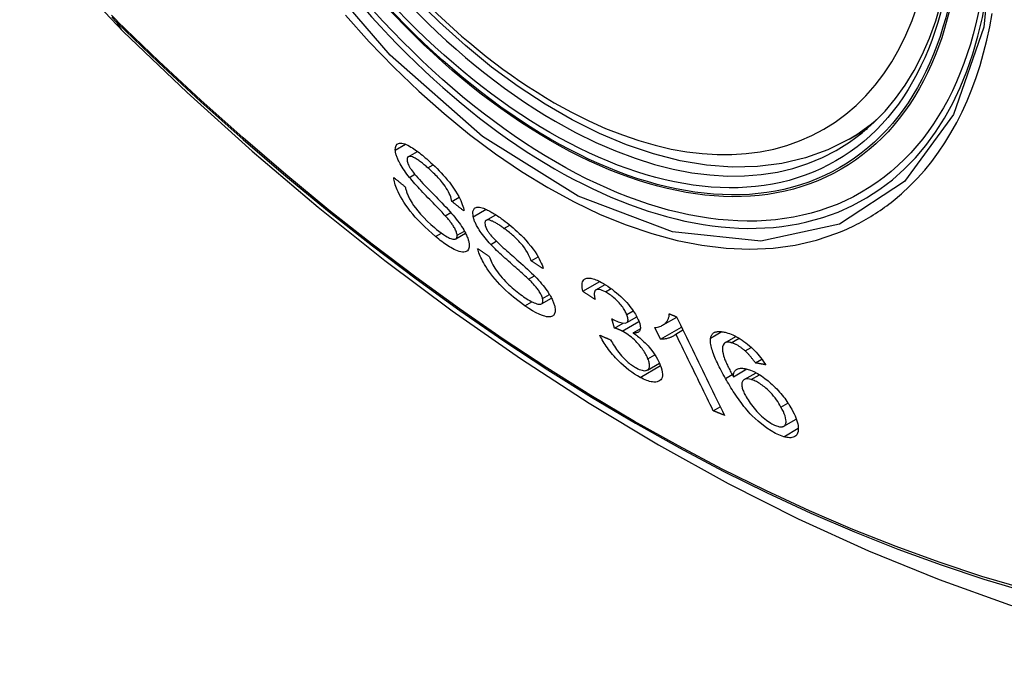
# Model space of a CAD drawing. Header units: inches. Extents: x 584 to 686, y 228 to 319.
# Tile 58 of 114: x 675.616 to 676.167, y 243.309 to 243.666. Entities that reach past the tile are written whole.
import ezdxf

# ---------------------------------------------------------------- set-up
doc = ezdxf.new("R2010")
doc.units = ezdxf.units.IN
doc.header["$MEASUREMENT"] = 0
doc.layers.add('Visible Edges(ANSI)', color=7, linetype='Continuous', lineweight=25)
doc.layers.add('Visible Tangent Edges(ANSI)', color=7, linetype='Continuous', lineweight=25)

msp = doc.modelspace()

# ---------------------------------------------------------------- linework, layer by layer
at = {"layer": 'Visible Edges(ANSI)'}
for p, q in [((676.08031, 243.59929), (676.09058, 243.60522)), ((675.83372, 243.58942), (675.83888, 243.5924)), ((675.85819, 243.5644), (675.86226, 243.56675)), ((675.8544, 243.55646), (675.85753, 243.55826)), ((675.87722, 243.55385), (675.88268, 243.55701)), ((675.86034, 243.54351), (675.8658, 243.54667)), ((675.90252, 243.53119), (675.90639, 243.53342)), ((675.90102, 243.52099), (675.90429, 243.52287)), ((675.93145, 243.51417), (675.94088, 243.51961)), ((675.93875, 243.51492), (675.94394, 243.51791)), ((675.90824, 243.50717), (675.91387, 243.51042)), ((675.94917, 243.49365), (675.94759, 243.49886)), ((675.95593, 243.49664), (675.96161, 243.49992)), ((675.97601, 243.49519), (675.98391, 243.49975)), ((675.94917, 243.49365), (675.95391, 243.49639)), ((675.95963, 243.49087), (675.96353, 243.49313)), ((675.97484, 243.48734), (675.97164, 243.49385)), ((675.97484, 243.48734), (675.98663, 243.49414)), ((675.98341, 243.49029), (675.98738, 243.49259)), ((676.0109, 243.48539), (676.01706, 243.48895)), ((676.02223, 243.4808), (676.02564, 243.48277)), ((675.96752, 243.47015), (675.97422, 243.47402)), ((676.01561, 243.4664), (676.02313, 243.47074)), ((676.02793, 243.47412), (676.03154, 243.4762)), ((676.02162, 243.4648), (676.02828, 243.46864)), ((676.00436, 243.44737), (676.00828, 243.44963)), ((676.04377, 243.43873), (676.05076, 243.44277))]:
    msp.add_line(p, q, dxfattribs=at)
at = {"layer": 'Visible Edges(ANSI)', "flags": 128}
for points in [[(675.61645, 243.75963), (675.62069, 243.74534), (675.62583, 243.73162), (675.63182, 243.71841), (675.63862, 243.70569), (675.64623, 243.69344), (675.65467, 243.68165), (675.66399, 243.67034), (675.67425, 243.65952)], [(676.08031, 243.59929), (676.06844, 243.59335), (676.05588, 243.58881), (676.04271, 243.58567), (676.02904, 243.58396), (676.01495, 243.58366), (676.00052, 243.58475), (675.98581, 243.58721), (675.97089, 243.59099), (675.95582, 243.59607), (675.94067, 243.60242), (675.92549, 243.60998), (675.91035, 243.61873), (675.89529, 243.62861), (675.88039, 243.63957), (675.8657, 243.65158), (675.85129, 243.66457), (675.83721, 243.67847)], [(675.67425, 243.65952), (675.71005, 243.62537), (675.74642, 243.5926), (675.7833, 243.56129), (675.82065, 243.53147), (675.85841, 243.50321), (675.89654, 243.47655), (675.935, 243.45154), (675.97374, 243.42824), (676.01271, 243.40668), (676.05187, 243.38693), (676.09118, 243.36902), (676.1306, 243.35301), (676.17007, 243.33895), (676.20957, 243.32688), (676.24903, 243.31687), (676.28841, 243.30896)], [(675.82651, 243.59315), (675.82657, 243.59463), (675.82696, 243.59578), (675.82759, 243.59651), (675.82826, 243.59688), (675.82885, 243.59703), (675.82948, 243.59707), (675.83018, 243.59701), (675.83095, 243.59684), (675.83178, 243.59657), (675.83264, 243.59622), (675.83351, 243.5958), (675.83439, 243.59534), (675.83526, 243.59483), (675.8361, 243.59431), (675.83691, 243.59378), (675.83768, 243.59325), (675.83846, 243.5927), (675.83925, 243.59212), (675.84005, 243.59151), (675.84086, 243.59089), (675.84167, 243.59023), (675.84248, 243.58956), (675.84329, 243.58887), (675.84411, 243.58817)], [(675.83444, 243.57787), (675.83369, 243.57881), (675.83297, 243.57975), (675.83226, 243.5807), (675.83158, 243.58166), (675.83094, 243.58261), (675.83032, 243.58356), (675.82974, 243.5845), (675.82924, 243.58537), (675.82881, 243.58616), (675.82844, 243.58688), (675.82814, 243.58753), (675.82788, 243.5881), (675.82767, 243.5886), (675.82748, 243.58908), (675.82731, 243.58954), (675.82716, 243.58998), (675.82702, 243.59042), (675.8269, 243.59084), (675.8268, 243.59126), (675.82671, 243.59166), (675.82664, 243.59205), (675.82658, 243.59243), (675.82654, 243.59279), (675.82651, 243.59315)], [(675.84472, 243.58322), (675.84421, 243.58366), (675.84369, 243.5841), (675.84318, 243.58453), (675.84267, 243.58496), (675.84216, 243.58537), (675.84165, 243.58578), (675.84115, 243.58617), (675.84064, 243.58656), (675.84014, 243.58693), (675.83965, 243.58729), (675.83915, 243.58763), (675.83866, 243.58796), (675.83819, 243.58826), (675.83772, 243.58854), (675.83724, 243.5888), (675.83668, 243.58907), (675.83605, 243.58933), (675.83536, 243.58952), (675.83467, 243.58962), (675.83408, 243.58956), (675.83361, 243.58935), (675.83328, 243.58895), (675.83311, 243.5884), (675.83308, 243.58769)], [(675.83308, 243.58769), (675.8331, 243.58752), (675.83312, 243.58734), (675.83315, 243.58716), (675.83318, 243.58697), (675.83322, 243.58678), (675.83327, 243.58658), (675.83332, 243.58637), (675.83338, 243.58616), (675.83345, 243.58595), (675.83353, 243.58573), (675.83361, 243.58551), (675.83371, 243.58528), (675.83381, 243.58505), (675.83391, 243.58481), (675.83403, 243.58457), (675.83415, 243.58433), (675.83428, 243.58408), (675.83441, 243.58383), (675.83455, 243.58358), (675.8347, 243.58333), (675.83485, 243.58308), (675.83501, 243.58282), (675.83517, 243.58257), (675.83535, 243.58231)], [(675.84411, 243.58817), (675.84527, 243.58714), (675.84643, 243.58609), (675.84759, 243.58501), (675.84874, 243.5839), (675.84989, 243.58277), (675.85103, 243.5816), (675.85216, 243.58042), (675.85328, 243.5792), (675.85439, 243.57795), (675.85555, 243.57659), (675.85674, 243.57512), (675.85795, 243.57355), (675.85915, 243.57188), (675.86026, 243.57021), (675.86119, 243.56868), (675.86198, 243.56727), (675.86263, 243.566), (675.86317, 243.56486), (675.86362, 243.56379), (675.864, 243.56276), (675.86432, 243.56178), (675.86458, 243.56085), (675.86477, 243.55995), (675.8649, 243.5591)], [(675.83535, 243.58231), (675.83588, 243.58155), (675.83654, 243.5807), (675.83731, 243.57976), (675.83818, 243.57875), (675.83911, 243.57769), (675.84007, 243.57662), (675.84105, 243.57556), (675.84201, 243.57454), (675.84293, 243.57356), (675.84383, 243.57262), (675.84473, 243.57169), (675.84562, 243.57077), (675.84651, 243.56985), (675.84743, 243.56892), (675.84837, 243.56796), (675.84934, 243.56696), (675.85035, 243.56591), (675.85142, 243.56481), (675.85255, 243.56363), (675.85371, 243.56241), (675.85488, 243.56117), (675.85601, 243.55995), (675.85707, 243.55878), (675.85802, 243.55769)], [(675.85819, 243.5644), (675.85802, 243.5652), (675.85779, 243.56604), (675.8575, 243.56693), (675.85715, 243.56785), (675.85673, 243.56882), (675.85624, 243.56982), (675.85567, 243.57084), (675.85503, 243.5719), (675.85433, 243.57295), (675.85364, 243.57392), (675.85297, 243.5748), (675.85234, 243.57558), (675.85174, 243.57629), (675.85113, 243.57698), (675.85051, 243.57767), (675.84988, 243.57834), (675.84924, 243.57899), (675.8486, 243.57964), (675.84795, 243.58027), (675.84731, 243.58088), (675.84666, 243.58148), (675.84601, 243.58207), (675.84537, 243.58265), (675.84472, 243.58322)], [(675.84903, 243.54481), (675.84705, 243.54651), (675.84507, 243.54829), (675.84309, 243.55014), (675.84115, 243.55205), (675.83932, 243.55394), (675.83771, 243.5557), (675.83627, 243.55737), (675.83491, 243.55903), (675.83363, 243.5607), (675.83241, 243.56239), (675.83127, 243.56408), (675.83028, 243.56568), (675.82942, 243.56717), (675.8287, 243.56853), (675.8281, 243.56975), (675.8276, 243.57083), (675.82719, 243.57182), (675.82683, 243.57277), (675.82651, 243.57369), (675.82624, 243.57458), (675.82602, 243.57544), (675.82584, 243.57627), (675.8257, 243.57706), (675.82561, 243.57783)], [(675.82561, 243.57783), (675.82588, 243.57761), (675.82615, 243.57739), (675.82642, 243.57717), (675.82669, 243.57695), (675.82696, 243.57673), (675.82723, 243.57651), (675.8275, 243.57629), (675.82778, 243.57607), (675.82805, 243.57585), (675.82832, 243.57563), (675.82859, 243.57541), (675.82886, 243.57519), (675.82913, 243.57497), (675.8294, 243.57475), (675.82967, 243.57454), (675.82994, 243.57432), (675.83022, 243.5741), (675.83049, 243.57388), (675.83076, 243.57366), (675.83103, 243.57344), (675.8313, 243.57322), (675.83157, 243.573), (675.83184, 243.57278), (675.83212, 243.57256)], [(675.8544, 243.55646), (675.85389, 243.55702), (675.85331, 243.55766), (675.85265, 243.55836), (675.85193, 243.55911), (675.85116, 243.55992), (675.85034, 243.56077), (675.84948, 243.56167), (675.84858, 243.56259), (675.84766, 243.56355), (675.84671, 243.56452), (675.84575, 243.56551), (675.84479, 243.56651), (675.84382, 243.56751), (675.84287, 243.56851), (675.84193, 243.5695), (675.841, 243.57048), (675.84011, 243.57143), (675.83925, 243.57236), (675.83839, 243.5733), (675.83753, 243.57425), (675.83669, 243.5752), (675.83589, 243.57613), (675.83513, 243.57702), (675.83444, 243.57787)], [(675.83212, 243.57256), (675.83221, 243.57211), (675.83231, 243.57165), (675.83243, 243.57118), (675.83256, 243.5707), (675.83271, 243.57021), (675.83287, 243.56971), (675.83305, 243.5692), (675.83324, 243.56868), (675.83345, 243.56815), (675.83368, 243.56761), (675.83393, 243.56706), (675.8342, 243.5665), (675.8345, 243.56592), (675.83484, 243.56528), (675.83533, 243.56445), (675.83597, 243.56344), (675.83679, 243.56222), (675.83783, 243.56082), (675.83912, 243.55919), (675.84067, 243.55737), (675.84247, 243.55541), (675.84441, 243.55344), (675.84638, 243.55159), (675.84836, 243.54985)], [(675.8649, 243.5591), (675.86462, 243.55932), (675.86434, 243.55954), (675.86406, 243.55976), (675.86378, 243.55998), (675.8635, 243.5602), (675.86322, 243.56042), (675.86294, 243.56065), (675.86266, 243.56087), (675.86238, 243.56109), (675.8621, 243.56131), (675.86182, 243.56153), (675.86154, 243.56175), (675.86126, 243.56197), (675.86098, 243.56219), (675.8607, 243.56241), (675.86042, 243.56263), (675.86015, 243.56285), (675.85987, 243.56307), (675.85959, 243.56329), (675.85931, 243.56352), (675.85903, 243.56374), (675.85875, 243.56396), (675.85847, 243.56418), (675.85819, 243.5644)], [(675.87007, 243.55586), (675.86986, 243.55884), (675.87079, 243.56068), (675.87203, 243.56125), (675.8728, 243.56131), (675.87358, 243.56125), (675.87436, 243.56109), (675.87512, 243.56088), (675.87582, 243.56064), (675.87643, 243.5604), (675.87699, 243.56016), (675.87756, 243.5599), (675.87814, 243.55963), (675.87873, 243.55933), (675.87933, 243.55901), (675.87995, 243.55867), (675.88057, 243.55831), (675.88119, 243.55794), (675.88183, 243.55755), (675.88247, 243.55714), (675.88312, 243.55672), (675.88377, 243.55628), (675.88443, 243.55583), (675.88509, 243.55537), (675.88576, 243.55489)], [(675.86109, 243.54551), (675.86104, 243.54592), (675.86096, 243.54635), (675.86084, 243.54682), (675.86069, 243.5473), (675.8605, 243.54782), (675.86027, 243.54835), (675.86001, 243.5489), (675.85973, 243.54943), (675.85944, 243.54994), (675.85915, 243.55042), (675.85885, 243.55089), (675.85855, 243.55134), (675.85825, 243.55176), (675.85794, 243.55219), (675.85761, 243.55263), (675.85728, 243.55306), (675.85694, 243.55349), (675.85659, 243.55393), (675.85623, 243.55436), (675.85587, 243.55479), (675.8555, 243.55521), (675.85513, 243.55564), (675.85477, 243.55605), (675.8544, 243.55646)], [(675.85802, 243.55769), (675.85889, 243.55667), (675.85974, 243.55563), (675.86057, 243.55459), (675.86138, 243.55355), (675.86216, 243.5525), (675.8629, 243.55145), (675.86361, 243.55041), (675.86425, 243.54942), (675.8648, 243.5485), (675.86528, 243.54766), (675.86569, 243.5469), (675.86604, 243.54621), (675.86633, 243.54559), (675.86658, 243.54502), (675.8668, 243.54448), (675.867, 243.54396), (675.86718, 243.54345), (675.86734, 243.54295), (675.86748, 243.54247), (675.86759, 243.542), (675.86769, 243.54155), (675.86777, 243.5411), (675.86783, 243.54068), (675.86787, 243.54026)], [(675.87989, 243.54041), (675.87907, 243.54129), (675.87826, 243.54219), (675.87748, 243.5431), (675.87671, 243.54402), (675.87597, 243.54494), (675.87526, 243.54587), (675.87458, 243.5468), (675.87397, 243.54767), (675.87345, 243.54847), (675.87299, 243.54921), (675.8726, 243.54987), (675.87227, 243.55046), (675.87199, 243.55097), (675.87173, 243.55147), (675.8715, 243.55195), (675.87128, 243.55242), (675.87107, 243.55288), (675.87088, 243.55334), (675.87071, 243.55378), (675.87055, 243.55421), (675.87041, 243.55464), (675.87028, 243.55506), (675.87017, 243.55547), (675.87007, 243.55586)], [(675.88731, 243.54934), (675.88684, 243.54968), (675.88638, 243.55001), (675.88591, 243.55033), (675.88545, 243.55065), (675.88498, 243.55096), (675.88453, 243.55126), (675.88407, 243.55156), (675.88362, 243.55184), (675.88317, 243.55212), (675.88272, 243.55238), (675.88228, 243.55263), (675.88185, 243.55287), (675.88142, 243.55309), (675.881, 243.5533), (675.8806, 243.55348), (675.8802, 243.55365), (675.87982, 243.55379), (675.87943, 243.55391), (675.8788, 243.55405), (675.87798, 243.55407), (675.87722, 243.55385), (675.87672, 243.55332), (675.87654, 243.55248), (675.87669, 243.55136)], [(675.88576, 243.55489), (675.88686, 243.55408), (675.88797, 243.55325), (675.88908, 243.55238), (675.8902, 243.55149), (675.89131, 243.55057), (675.89243, 243.54962), (675.89354, 243.54863), (675.89465, 243.54762), (675.89576, 243.54658), (675.89689, 243.54548), (675.89813, 243.54421), (675.89948, 243.54277), (675.90089, 243.54117), (675.90231, 243.53943), (675.90358, 243.53775), (675.90467, 243.53619), (675.90559, 243.53475), (675.90637, 243.53346), (675.90703, 243.53226), (675.90762, 243.5311), (675.90813, 243.52998), (675.90857, 243.52889), (675.90894, 243.52785), (675.90925, 243.52684)], [(675.84836, 243.54985), (675.84963, 243.54879), (675.8509, 243.54779), (675.85215, 243.54685), (675.85339, 243.54599), (675.85451, 243.54526), (675.85547, 243.5447), (675.85626, 243.54428), (675.85692, 243.54396), (675.85755, 243.5437), (675.85814, 243.54349), (675.85869, 243.54335), (675.85919, 243.54328), (675.85964, 243.54329), (675.86001, 243.54337), (675.8603, 243.54349), (675.86052, 243.54364), (675.86068, 243.5438), (675.86081, 243.54397), (675.86092, 243.54417), (675.861, 243.54439), (675.86106, 243.54464), (675.86109, 243.5449), (675.8611, 243.5452), (675.86109, 243.54551)], [(675.87669, 243.55136), (675.87673, 243.55116), (675.87679, 243.55096), (675.87685, 243.55076), (675.87692, 243.55055), (675.87699, 243.55034), (675.87707, 243.55013), (675.87716, 243.54991), (675.87725, 243.54968), (675.87736, 243.54946), (675.87747, 243.54923), (675.87758, 243.54899), (675.87771, 243.54875), (675.87784, 243.54851), (675.87798, 243.54827), (675.87813, 243.54802), (675.87828, 243.54777), (675.87844, 243.54752), (675.8786, 243.54727), (675.87877, 243.54702), (675.87895, 243.54677), (675.87913, 243.54652), (675.87931, 243.54627), (675.87951, 243.54602), (675.8797, 243.54576)], [(675.90252, 243.53119), (675.90212, 243.5323), (675.90164, 243.53345), (675.90106, 243.53465), (675.90039, 243.53589), (675.89961, 243.53717), (675.89871, 243.53848), (675.89779, 243.5397), (675.89695, 243.54073), (675.89624, 243.54154), (675.89567, 243.54216), (675.8951, 243.54276), (675.89451, 243.54334), (675.89392, 243.54392), (675.89333, 243.54448), (675.89273, 243.54502), (675.89212, 243.54555), (675.89152, 243.54607), (675.89091, 243.54657), (675.89031, 243.54707), (675.8897, 243.54755), (675.8891, 243.54801), (675.8885, 243.54847), (675.8879, 243.54891), (675.88731, 243.54934)], [(675.86787, 243.54026), (675.86784, 243.53882), (675.8675, 243.53766), (675.8669, 243.53686), (675.86621, 243.53639), (675.86555, 243.53617), (675.86486, 243.53607), (675.86409, 243.53608), (675.86324, 243.53621), (675.86231, 243.53644), (675.86135, 243.53677), (675.86039, 243.53717), (675.85943, 243.53762), (675.8585, 243.5381), (675.85762, 243.53859), (675.85679, 243.53908), (675.85596, 243.5396), (675.85512, 243.54016), (675.85427, 243.54074), (675.85341, 243.54136), (675.85254, 243.542), (675.85167, 243.54267), (675.85079, 243.54336), (675.84991, 243.54408), (675.84903, 243.54481)], [(675.8797, 243.54576), (675.88032, 243.54503), (675.88106, 243.5442), (675.88192, 243.54331), (675.88287, 243.54236), (675.88387, 243.54139), (675.8849, 243.54041), (675.88593, 243.53946), (675.88693, 243.53855), (675.88789, 243.53768), (675.88883, 243.53684), (675.88976, 243.53602), (675.89068, 243.5352), (675.89162, 243.53439), (675.89258, 243.53355), (675.89356, 243.53269), (675.89458, 243.53179), (675.89566, 243.53085), (675.89679, 243.52985), (675.89798, 243.52879), (675.89921, 243.52768), (675.90044, 243.52655), (675.90164, 243.52544), (675.90277, 243.52437), (675.90379, 243.52338)], [(675.899, 243.5061), (675.89581, 243.50844), (675.8927, 243.5109), (675.89008, 243.51314), (675.88797, 243.51507), (675.88635, 243.51665), (675.88498, 243.51806), (675.88365, 243.51949), (675.88237, 243.52096), (675.88114, 243.52245), (675.87997, 243.52397), (675.87891, 243.52542), (675.87798, 243.52678), (675.87716, 243.52805), (675.87645, 243.52921), (675.87584, 243.53026), (675.87532, 243.53121), (675.87485, 243.53213), (675.87441, 243.53303), (675.87402, 243.53391), (675.87366, 243.53478), (675.87333, 243.53561), (675.87305, 243.53643), (675.8728, 243.53723), (675.87258, 243.53801)], [(675.87258, 243.53801), (675.87285, 243.53783), (675.87312, 243.53765), (675.87339, 243.53747), (675.87366, 243.53729), (675.87393, 243.53711), (675.8742, 243.53692), (675.87448, 243.53674), (675.87475, 243.53656), (675.87502, 243.53638), (675.87529, 243.5362), (675.87556, 243.53602), (675.87583, 243.53584), (675.8761, 243.53566), (675.87637, 243.53548), (675.87664, 243.5353), (675.87691, 243.53512), (675.87719, 243.53494), (675.87746, 243.53476), (675.87773, 243.53458), (675.878, 243.5344), (675.87827, 243.53422), (675.87854, 243.53404), (675.87882, 243.53386), (675.87909, 243.53368)], [(675.90102, 243.52099), (675.90048, 243.52151), (675.89985, 243.52209), (675.89916, 243.52272), (675.8984, 243.52341), (675.89758, 243.52414), (675.89671, 243.52491), (675.8958, 243.52572), (675.89486, 243.52655), (675.89389, 243.52741), (675.89289, 243.52829), (675.89189, 243.52918), (675.89087, 243.53008), (675.88986, 243.53098), (675.88885, 243.53188), (675.88786, 243.53277), (675.8869, 243.53364), (675.88596, 243.5345), (675.88505, 243.53534), (675.88413, 243.5362), (675.88321, 243.53707), (675.88232, 243.53794), (675.88146, 243.53879), (675.88064, 243.53962), (675.87989, 243.54041)], [(675.87909, 243.53368), (675.8794, 243.5328), (675.87975, 243.5319), (675.88014, 243.53098), (675.88058, 243.53003), (675.88107, 243.52905), (675.88162, 243.52806), (675.88222, 243.52705), (675.88287, 243.52603), (675.8836, 243.525), (675.88441, 243.52393), (675.88531, 243.52282), (675.88624, 243.52173), (675.88719, 243.52068), (675.88814, 243.51968), (675.88908, 243.51873), (675.89, 243.51784), (675.89091, 243.51698), (675.89183, 243.51615), (675.89276, 243.51535), (675.89368, 243.51458), (675.89461, 243.51383), (675.89554, 243.51311), (675.89646, 243.51241), (675.89738, 243.51175)], [(675.90925, 243.52684), (675.90897, 243.52702), (675.90869, 243.5272), (675.90841, 243.52738), (675.90812, 243.52756), (675.90784, 243.52774), (675.90756, 243.52793), (675.90728, 243.52811), (675.907, 243.52829), (675.90672, 243.52847), (675.90644, 243.52865), (675.90616, 243.52883), (675.90588, 243.52901), (675.9056, 243.52919), (675.90532, 243.52938), (675.90504, 243.52956), (675.90476, 243.52974), (675.90448, 243.52992), (675.9042, 243.5301), (675.90392, 243.53028), (675.90364, 243.53047), (675.90336, 243.53065), (675.90308, 243.53083), (675.9028, 243.53101), (675.90252, 243.53119)], [(675.9089, 243.51007), (675.90878, 243.51051), (675.90863, 243.51097), (675.90845, 243.51145), (675.90824, 243.51194), (675.90799, 243.51246), (675.90771, 243.51299), (675.9074, 243.51353), (675.90707, 243.51406), (675.90674, 243.51456), (675.9064, 243.51505), (675.90606, 243.51551), (675.90571, 243.51596), (675.90536, 243.5164), (675.905, 243.51683), (675.90463, 243.51726), (675.90425, 243.51769), (675.90386, 243.51812), (675.90346, 243.51854), (675.90306, 243.51896), (675.90265, 243.51938), (675.90224, 243.51979), (675.90183, 243.5202), (675.90143, 243.5206), (675.90102, 243.52099)], [(675.90379, 243.52338), (675.90473, 243.52242), (675.90566, 243.52144), (675.90658, 243.52045), (675.90747, 243.51945), (675.90834, 243.51844), (675.90919, 243.51742), (675.91, 243.5164), (675.91075, 243.5154), (675.9114, 243.51448), (675.91198, 243.51363), (675.91248, 243.51285), (675.91291, 243.51214), (675.91329, 243.5115), (675.91361, 243.51092), (675.91391, 243.51035), (675.91418, 243.5098), (675.91444, 243.50926), (675.91467, 243.50872), (675.91488, 243.5082), (675.91508, 243.5077), (675.91525, 243.5072), (675.91541, 243.50671), (675.91554, 243.50623), (675.91566, 243.50577)], [(675.93145, 243.51417), (675.93123, 243.5152), (675.93107, 243.51618), (675.93099, 243.51711), (675.93099, 243.51798), (675.93108, 243.51877), (675.93126, 243.51948), (675.93154, 243.52008), (675.93188, 243.52055), (675.93227, 243.5209), (675.93269, 243.52116), (675.93312, 243.52134), (675.93357, 243.52146), (675.93407, 243.52153), (675.9346, 243.52155), (675.93518, 243.52152), (675.9358, 243.52144), (675.93645, 243.52131), (675.93713, 243.52113), (675.93785, 243.5209), (675.93859, 243.52063), (675.93935, 243.52032), (675.94014, 243.51997), (675.94095, 243.51958), (675.94177, 243.51915)], [(675.944, 243.51387), (675.9431, 243.51432), (675.94224, 243.51469), (675.94144, 243.51496), (675.9407, 243.51513), (675.94003, 243.5152), (675.93948, 243.51517), (675.93906, 243.51506), (675.93875, 243.51492), (675.93852, 243.51476), (675.93833, 243.51457), (675.93817, 243.51435), (675.93804, 243.5141), (675.93795, 243.51382), (675.93787, 243.51352), (675.93783, 243.5132), (675.9378, 243.51285), (675.9378, 243.51249), (675.93783, 243.51211), (675.93787, 243.51171), (675.93793, 243.5113), (675.938, 243.51088), (675.9381, 243.51044), (675.9382, 243.51), (675.93832, 243.50956)], [(675.94177, 243.51915), (675.94294, 243.51851), (675.94413, 243.5178), (675.94533, 243.51703), (675.94655, 243.5162), (675.94778, 243.5153), (675.94901, 243.51434), (675.95024, 243.51334), (675.95144, 243.5123), (675.95262, 243.51122), (675.95377, 243.51011), (675.95489, 243.50897), (675.95595, 243.50782), (675.95691, 243.50672), (675.95776, 243.50567), (675.95852, 243.50469), (675.95918, 243.50378), (675.95976, 243.50294), (675.9603, 243.50214), (675.96079, 243.50134), (675.96125, 243.50057), (675.96167, 243.4998), (675.96206, 243.49905), (675.9624, 243.49831), (675.96271, 243.49758)], [(675.89738, 243.51175), (675.89826, 243.51113), (675.89914, 243.51054), (675.90001, 243.50997), (675.90087, 243.50945), (675.90172, 243.50896), (675.90255, 243.50851), (675.90335, 243.50811), (675.90413, 243.50776), (675.90488, 243.50746), (675.90559, 243.50722), (675.90627, 243.50705), (675.90689, 243.50696), (675.90744, 243.50695), (675.90792, 243.50703), (675.90829, 243.50719), (675.90857, 243.50741), (675.90877, 243.50767), (675.9089, 243.50793), (675.90899, 243.50821), (675.90904, 243.50852), (675.90906, 243.50887), (675.90904, 243.50924), (675.90899, 243.50964), (675.9089, 243.51007)], [(675.93832, 243.50956), (675.93803, 243.50975), (675.93774, 243.50994), (675.93746, 243.51013), (675.93717, 243.51032), (675.93689, 243.51052), (675.9366, 243.51071), (675.93631, 243.5109), (675.93603, 243.51109), (675.93574, 243.51128), (675.93545, 243.51148), (675.93517, 243.51167), (675.93488, 243.51186), (675.9346, 243.51205), (675.93431, 243.51224), (675.93402, 243.51244), (675.93374, 243.51263), (675.93345, 243.51282), (675.93317, 243.51301), (675.93288, 243.5132), (675.9326, 243.5134), (675.93231, 243.51359), (675.93202, 243.51378), (675.93174, 243.51397), (675.93145, 243.51417)], [(675.95594, 243.5012), (675.95571, 243.50174), (675.95545, 243.50229), (675.95516, 243.50286), (675.95484, 243.50344), (675.95449, 243.50403), (675.95411, 243.50463), (675.9537, 243.50523), (675.95325, 243.50583), (675.95278, 243.50643), (675.95228, 243.50704), (675.95175, 243.50765), (675.95119, 243.50826), (675.95062, 243.50886), (675.95003, 243.50944), (675.94944, 243.51), (675.94883, 243.51053), (675.94823, 243.51104), (675.94761, 243.51153), (675.947, 243.51199), (675.94638, 243.51243), (675.94578, 243.51283), (675.94518, 243.5132), (675.94458, 243.51355), (675.944, 243.51387)], [(675.91566, 243.50577), (675.91581, 243.50506), (675.91591, 243.50439), (675.91596, 243.50376), (675.91596, 243.50318), (675.9159, 243.50263), (675.91579, 243.50214), (675.91563, 243.50169), (675.91541, 243.50128), (675.91515, 243.50092), (675.91482, 243.50059), (675.91441, 243.5003), (675.91391, 243.50008), (675.91333, 243.49992), (675.91265, 243.49986), (675.9119, 243.49988), (675.9111, 243.49999), (675.91023, 243.50018), (675.90932, 243.50044), (675.90828, 243.50081), (675.90692, 243.50138), (675.90522, 243.50221), (675.90322, 243.50334), (675.90113, 243.50464), (675.899, 243.5061)], [(675.94759, 243.49886), (675.94764, 243.49883), (675.94768, 243.49881), (675.94773, 243.49878), (675.94777, 243.49875), (675.94782, 243.49872), (675.94786, 243.49869), (675.94791, 243.49866), (675.94796, 243.49864), (675.948, 243.49861), (675.94805, 243.49858), (675.94809, 243.49855), (675.94814, 243.49853), (675.94818, 243.4985), (675.94823, 243.49847), (675.94827, 243.49845), (675.94832, 243.49842), (675.94836, 243.4984), (675.9484, 243.49837), (675.94845, 243.49835), (675.94849, 243.49832), (675.94853, 243.4983), (675.94858, 243.49827), (675.94862, 243.49825), (675.94866, 243.49823)], [(675.94866, 243.49823), (675.95117, 243.49707), (675.95336, 243.49646), (675.95509, 243.4964), (675.95596, 243.49667), (675.95618, 243.49683), (675.9563, 243.49695), (675.9564, 243.49709), (675.95648, 243.49724), (675.95655, 243.4974), (675.95661, 243.49758), (675.95665, 243.49777), (675.95667, 243.49798), (675.95668, 243.4982), (675.95668, 243.49843), (675.95666, 243.49867), (675.95662, 243.49892), (675.95658, 243.49918), (675.95652, 243.49945), (675.95645, 243.49972), (675.95637, 243.50001), (675.95627, 243.5003), (675.95617, 243.50059), (675.95606, 243.50089), (675.95594, 243.5012)], [(675.97164, 243.49385), (675.97245, 243.49397), (675.97321, 243.49412), (675.9739, 243.4943), (675.97454, 243.49451), (675.97513, 243.49474), (675.97567, 243.495), (675.97616, 243.49527), (675.97661, 243.49556), (675.97701, 243.49587), (675.97738, 243.49618), (675.97771, 243.4965), (675.97801, 243.49683), (675.97827, 243.49716), (675.97851, 243.49749), (675.97872, 243.49782), (675.97892, 243.49816), (675.9791, 243.49852), (675.97926, 243.49889), (675.9794, 243.49929), (675.97952, 243.4997), (675.97961, 243.50014), (675.97968, 243.5006), (675.97971, 243.50107), (675.97971, 243.50157)], [(675.97971, 243.50157), (675.97988, 243.5015), (675.98006, 243.50143), (675.98023, 243.50137), (675.9804, 243.5013), (675.98057, 243.50123), (675.98074, 243.50116), (675.98091, 243.50109), (675.98108, 243.50102), (675.98125, 243.50096), (675.98142, 243.50089), (675.98159, 243.50082), (675.98176, 243.50075), (675.98193, 243.50068), (675.9821, 243.50062), (675.98228, 243.50055), (675.98245, 243.50048), (675.98262, 243.50041), (675.98279, 243.50034), (675.98296, 243.50028), (675.98313, 243.50021), (675.9833, 243.50014), (675.98347, 243.50007), (675.98364, 243.5), (675.98382, 243.49994)], [(675.98382, 243.49994), (675.98492, 243.49765), (675.98604, 243.49536), (675.98715, 243.49307), (675.98827, 243.49077), (675.98938, 243.48847), (675.9905, 243.48617), (675.99162, 243.48386), (675.99275, 243.48155), (675.99387, 243.47924), (675.99499, 243.47693), (675.99612, 243.47462), (675.99724, 243.47231), (675.99836, 243.47), (675.99949, 243.46769), (676.00061, 243.46538), (676.00173, 243.46308), (676.00285, 243.46077), (676.00397, 243.45848), (676.00509, 243.45618), (676.0062, 243.45389), (676.00731, 243.45161), (676.00842, 243.44933), (676.00953, 243.44706), (676.01063, 243.44479)], [(675.95341, 243.49195), (675.95322, 243.49205), (675.95304, 243.49214), (675.95285, 243.49223), (675.95267, 243.49232), (675.95249, 243.4924), (675.95231, 243.49249), (675.95213, 243.49257), (675.95195, 243.49264), (675.95177, 243.49272), (675.95158, 243.4928), (675.9514, 243.49287), (675.95123, 243.49294), (675.95105, 243.49301), (675.95087, 243.49307), (675.95069, 243.49314), (675.95052, 243.4932), (675.95034, 243.49326), (675.95017, 243.49332), (675.95, 243.49338), (675.94983, 243.49344), (675.94966, 243.49349), (675.94949, 243.49355), (675.94933, 243.4936), (675.94917, 243.49365)], [(675.96271, 243.49758), (675.96289, 243.49711), (675.96306, 243.49665), (675.9632, 243.4962), (675.96332, 243.49576), (675.96342, 243.49534), (675.9635, 243.49493), (675.96355, 243.49454), (675.96358, 243.49416), (675.96359, 243.4938), (675.96358, 243.49346), (675.96354, 243.49313), (675.96347, 243.4928), (675.96337, 243.49248), (675.96323, 243.49218), (675.96306, 243.49189), (675.96283, 243.49163), (675.96255, 243.49139), (675.96224, 243.4912), (675.96188, 243.49105), (675.96149, 243.49094), (675.96107, 243.49087), (675.96062, 243.49084), (675.96014, 243.49084), (675.95963, 243.49087)], [(675.96344, 243.46606), (675.96192, 243.46691), (675.96037, 243.46786), (675.95878, 243.46892), (675.95719, 243.47009), (675.95559, 243.47135), (675.95407, 243.47265), (675.95271, 243.4739), (675.95153, 243.47505), (675.95053, 243.47607), (675.94967, 243.47698), (675.94885, 243.47789), (675.94806, 243.4788), (675.94729, 243.47972), (675.94655, 243.48064), (675.94583, 243.48157), (675.94515, 243.4825), (675.94449, 243.48343), (675.94388, 243.48435), (675.9433, 243.48525), (675.94275, 243.48615), (675.94224, 243.48704), (675.94176, 243.48791), (675.94131, 243.48878), (675.94089, 243.48963)], [(675.94089, 243.48963), (675.94114, 243.48952), (675.94139, 243.48941), (675.94164, 243.4893), (675.9419, 243.48919), (675.94215, 243.48908), (675.9424, 243.48897), (675.94265, 243.48886), (675.94291, 243.48876), (675.94316, 243.48865), (675.94341, 243.48854), (675.94366, 243.48843), (675.94392, 243.48832), (675.94417, 243.48821), (675.94442, 243.4881), (675.94468, 243.48799), (675.94493, 243.48788), (675.94518, 243.48777), (675.94543, 243.48766), (675.94569, 243.48755), (675.94594, 243.48744), (675.94619, 243.48733), (675.94645, 243.48722), (675.9467, 243.48711), (675.94695, 243.487)], [(675.96783, 243.47641), (675.96758, 243.477), (675.9673, 243.47761), (675.96699, 243.47823), (675.96666, 243.47886), (675.96629, 243.4795), (675.96589, 243.48015), (675.96546, 243.48082), (675.965, 243.48149), (675.96452, 243.48216), (675.964, 243.48283), (675.96346, 243.48349), (675.9629, 243.48416), (675.96231, 243.48482), (675.96168, 243.4855), (675.96098, 243.48622), (675.96022, 243.48696), (675.9594, 243.48772), (675.95853, 243.48847), (675.95767, 243.48917), (675.9568, 243.48982), (675.95593, 243.49043), (675.95508, 243.49099), (675.95423, 243.49149), (675.95341, 243.49195)], [(675.95963, 243.49087), (675.96024, 243.49045), (675.96084, 243.49001), (675.96144, 243.48956), (675.96205, 243.4891), (675.96265, 243.48862), (675.96325, 243.48812), (675.96385, 243.48761), (675.96444, 243.48708), (675.96503, 243.48654), (675.96561, 243.48599), (675.96618, 243.48542), (675.96674, 243.48485), (675.96729, 243.48427), (675.96786, 243.48365), (675.96852, 243.48289), (675.96925, 243.482), (675.97004, 243.48099), (675.97087, 243.47986), (675.97169, 243.47865), (675.97244, 243.47745), (675.97311, 243.47628), (675.9737, 243.47513), (675.97423, 243.47401), (675.97469, 243.47292)], [(675.98341, 243.49029), (675.98324, 243.4901), (675.98306, 243.48991), (675.98286, 243.48973), (675.98266, 243.48956), (675.98244, 243.4894), (675.98222, 243.48925), (675.98199, 243.4891), (675.98175, 243.48897), (675.98151, 243.48883), (675.98126, 243.48871), (675.98101, 243.48859), (675.98075, 243.48848), (675.98049, 243.48838), (675.98023, 243.48828), (675.97993, 243.48817), (675.97956, 243.48805), (675.97913, 243.48792), (675.97864, 243.48779), (675.97811, 243.48767), (675.97752, 243.48756), (675.9769, 243.48746), (675.97625, 243.48739), (675.97556, 243.48734), (675.97484, 243.48734)], [(676.00436, 243.44737), (676.00349, 243.44915), (676.00263, 243.45092), (676.00176, 243.45271), (676.00089, 243.45449), (676.00001, 243.45627), (675.99914, 243.45806), (675.99827, 243.45985), (675.99739, 243.46164), (675.99652, 243.46343), (675.99564, 243.46522), (675.99477, 243.46702), (675.99389, 243.46881), (675.99302, 243.47061), (675.99214, 243.4724), (675.99127, 243.47419), (675.99039, 243.47599), (675.98952, 243.47778), (675.98864, 243.47957), (675.98777, 243.48136), (675.9869, 243.48315), (675.98602, 243.48494), (675.98515, 243.48673), (675.98428, 243.48851), (675.98341, 243.49029)], [(676.01121, 243.4654), (676.01058, 243.46651), (676.00997, 243.46762), (676.00937, 243.46873), (676.00878, 243.46983), (676.00821, 243.47092), (676.00766, 243.472), (676.00713, 243.47307), (676.00663, 243.47412), (676.00614, 243.47516), (676.00569, 243.47618), (676.00525, 243.47719), (676.00485, 243.47817), (676.00448, 243.47913), (676.00414, 243.48007), (676.00383, 243.48098), (676.00355, 243.48187), (676.00332, 243.48273), (676.00311, 243.48356), (676.00295, 243.48437), (676.00283, 243.48515), (676.00275, 243.4859), (676.00272, 243.48663), (676.00274, 243.48732), (676.00282, 243.48796)], [(676.00282, 243.48796), (676.0029, 243.48837), (676.003, 243.48876), (676.00313, 243.48913), (676.00328, 243.48948), (676.00346, 243.48981), (676.00367, 243.49011), (676.00391, 243.49039), (676.00417, 243.49064), (676.00445, 243.49087), (676.00477, 243.49107), (676.00511, 243.49124), (676.00547, 243.49139), (676.00587, 243.49151), (676.00628, 243.4916), (676.00673, 243.49166), (676.00719, 243.4917), (676.00767, 243.49171), (676.00818, 243.4917), (676.0087, 243.49166), (676.00924, 243.49159), (676.0098, 243.4915), (676.01037, 243.49139), (676.01096, 243.49126), (676.01156, 243.49111)], [(676.01156, 243.49111), (676.01247, 243.49085), (676.0134, 243.49054), (676.01435, 243.49019), (676.01533, 243.48978), (676.01633, 243.48931), (676.01735, 243.4888), (676.01839, 243.48822), (676.01942, 243.48759), (676.02046, 243.48692), (676.02149, 243.48619), (676.02252, 243.48542), (676.02355, 243.4846), (676.02456, 243.48375), (676.02555, 243.48286), (676.02651, 243.48195), (676.02744, 243.48101), (676.02835, 243.48005), (676.02923, 243.47907), (676.03006, 243.47808), (676.03086, 243.47709), (676.03163, 243.47609), (676.03235, 243.47509), (676.03305, 243.47408), (676.03371, 243.47308)], [(675.94695, 243.487), (675.94743, 243.48615), (675.94793, 243.48528), (675.94846, 243.48439), (675.94902, 243.4835), (675.9496, 243.48261), (675.95021, 243.48172), (675.95085, 243.48083), (675.95153, 243.47992), (675.95224, 243.47903), (675.953, 243.47814), (675.95374, 243.47732), (675.95443, 243.4766), (675.95508, 243.47596), (675.95568, 243.4754), (675.95625, 243.47489), (675.95682, 243.4744), (675.95739, 243.47393), (675.95796, 243.47349), (675.95853, 243.47306), (675.9591, 243.47266), (675.95968, 243.47229), (675.96024, 243.47193), (675.9608, 243.47161), (675.96135, 243.4713)], [(676.01037, 243.48496), (676.00983, 243.48414), (676.00954, 243.48313), (676.00946, 243.48195), (676.00956, 243.48065), (676.0098, 243.47936), (676.01011, 243.47818), (676.01043, 243.4772), (676.01069, 243.47648), (676.01091, 243.4759), (676.01116, 243.47531), (676.01141, 243.4747), (676.01168, 243.47408), (676.01197, 243.47346), (676.01227, 243.47282), (676.01257, 243.47218), (676.01289, 243.47154), (676.01321, 243.47089), (676.01355, 243.47024), (676.01388, 243.46959), (676.01422, 243.46894), (676.01457, 243.4683), (676.01492, 243.46766), (676.01527, 243.46702), (676.01561, 243.4664)], [(676.01441, 243.48545), (676.01418, 243.48551), (676.01395, 243.48557), (676.01373, 243.48561), (676.01351, 243.48565), (676.0133, 243.48569), (676.01309, 243.48571), (676.01289, 243.48573), (676.01269, 243.48574), (676.0125, 243.48575), (676.01231, 243.48575), (676.01213, 243.48574), (676.01196, 243.48572), (676.01179, 243.4857), (676.01162, 243.48567), (676.01147, 243.48563), (676.01132, 243.48558), (676.01118, 243.48553), (676.01104, 243.48547), (676.01091, 243.4854), (676.01079, 243.48533), (676.01068, 243.48524), (676.01057, 243.48516), (676.01046, 243.48506), (676.01037, 243.48496)], [(676.02223, 243.4808), (676.0219, 243.48109), (676.02157, 243.48137), (676.02124, 243.48165), (676.0209, 243.48191), (676.02057, 243.48218), (676.02023, 243.48243), (676.01989, 243.48268), (676.01955, 243.48292), (676.01921, 243.48315), (676.01887, 243.48337), (676.01854, 243.48359), (676.01821, 243.48379), (676.01788, 243.48398), (676.01755, 243.48417), (676.01722, 243.48434), (676.01689, 243.48451), (676.01656, 243.48466), (676.01624, 243.48481), (676.01592, 243.48494), (676.01561, 243.48506), (676.0153, 243.48518), (676.015, 243.48528), (676.0147, 243.48537), (676.01441, 243.48545)], [(675.96135, 243.4713), (675.96219, 243.47088), (675.963, 243.47052), (675.96377, 243.47022), (675.9645, 243.47), (675.96517, 243.46986), (675.96579, 243.46979), (675.96636, 243.46981), (675.96686, 243.46989), (675.96728, 243.47003), (675.96763, 243.47022), (675.96792, 243.47045), (675.96816, 243.4707), (675.96836, 243.47099), (675.96852, 243.47132), (675.96864, 243.47168), (675.96871, 243.47208), (675.96874, 243.47253), (675.96873, 243.473), (675.96868, 243.47351), (675.96858, 243.47404), (675.96844, 243.4746), (675.96827, 243.47518), (675.96807, 243.47578), (675.96783, 243.47641)], [(676.02793, 243.47412), (676.02773, 243.4744), (676.02753, 243.47468), (676.02732, 243.47496), (676.0271, 243.47525), (676.02689, 243.47554), (676.02667, 243.47583), (676.02644, 243.47612), (676.02622, 243.47641), (676.02599, 243.47669), (676.02576, 243.47698), (676.02552, 243.47727), (676.02529, 243.47756), (676.02505, 243.47784), (676.02481, 243.47812), (676.02457, 243.4784), (676.02433, 243.47867), (676.02408, 243.47895), (676.02383, 243.47922), (676.02357, 243.47949), (676.02331, 243.47976), (676.02305, 243.48003), (676.02278, 243.48029), (676.02251, 243.48055), (676.02223, 243.4808)], [(675.97469, 243.47292), (675.9752, 243.47154), (675.97559, 243.47025), (675.97584, 243.46903), (675.97595, 243.46791), (675.97591, 243.46691), (675.97573, 243.46603), (675.9754, 243.46528), (675.97497, 243.46468), (675.97447, 243.46422), (675.97395, 243.46388), (675.97343, 243.46366), (675.9729, 243.4635), (675.97232, 243.46341), (675.9717, 243.46337), (675.97104, 243.46339), (675.97033, 243.46347), (675.96957, 243.46361), (675.96878, 243.46381), (675.96796, 243.46406), (675.96711, 243.46436), (675.96622, 243.46472), (675.96532, 243.46513), (675.96439, 243.46557), (675.96344, 243.46606)], [(676.01561, 243.4664), (676.01562, 243.46681), (676.01564, 243.4672), (676.01568, 243.46758), (676.01574, 243.46795), (676.01582, 243.4683), (676.01592, 243.46863), (676.01605, 243.46895), (676.0162, 243.46925), (676.01637, 243.46954), (676.01657, 243.46981), (676.01681, 243.47006), (676.01709, 243.47029), (676.0174, 243.4705), (676.01776, 243.47069), (676.01817, 243.47085), (676.01862, 243.47098), (676.01909, 243.47108), (676.0196, 243.47114), (676.02014, 243.47116), (676.02071, 243.47115), (676.02131, 243.47109), (676.02193, 243.471), (676.02258, 243.47087), (676.02325, 243.4707)], [(676.02325, 243.4707), (676.02511, 243.4701), (676.02708, 243.46925), (676.02914, 243.46816), (676.03124, 243.46685), (676.03326, 243.4654), (676.03499, 243.46403), (676.03635, 243.46288), (676.03731, 243.46202), (676.03817, 243.46121), (676.03901, 243.4604), (676.03984, 243.45956), (676.04064, 243.45872), (676.04141, 243.45786), (676.04217, 243.45698), (676.04291, 243.4561), (676.04361, 243.45522), (676.04429, 243.45433), (676.04493, 243.45345), (676.04555, 243.45256), (676.04614, 243.45168), (676.04671, 243.4508), (676.04725, 243.44992), (676.04777, 243.44905), (676.04826, 243.44819)], [(676.03371, 243.47308), (676.03347, 243.47313), (676.03323, 243.47317), (676.03299, 243.47321), (676.03275, 243.47326), (676.03251, 243.4733), (676.03226, 243.47334), (676.03202, 243.47338), (676.03178, 243.47343), (676.03154, 243.47347), (676.0313, 243.47351), (676.03106, 243.47356), (676.03082, 243.4736), (676.03058, 243.47364), (676.03034, 243.47369), (676.0301, 243.47373), (676.02986, 243.47377), (676.02962, 243.47381), (676.02938, 243.47386), (676.02913, 243.4739), (676.02889, 243.47394), (676.02865, 243.47399), (676.02841, 243.47403), (676.02817, 243.47407), (676.02793, 243.47412)], [(676.04376, 243.43288), (676.0392, 243.43466), (676.03427, 243.43762), (676.02938, 243.4415), (676.02614, 243.44457), (676.02504, 243.44573), (676.02412, 243.44674), (676.02323, 243.44777), (676.02236, 243.4488), (676.02152, 243.44984), (676.0207, 243.45088), (676.01992, 243.45192), (676.01915, 243.45295), (676.01841, 243.45399), (676.01767, 243.45503), (676.01696, 243.45608), (676.01625, 243.45714), (676.01557, 243.45819), (676.01489, 243.45924), (676.01424, 243.46029), (676.0136, 243.46133), (676.01298, 243.46236), (676.01237, 243.46339), (676.01178, 243.4644), (676.01121, 243.4654)], [(676.02549, 243.46485), (676.02456, 243.46506), (676.0237, 243.46518), (676.02294, 243.46517), (676.02226, 243.46506), (676.02168, 243.46483), (676.02122, 243.4645), (676.02088, 243.46412), (676.02064, 243.46371), (676.02048, 243.46332), (676.02038, 243.46294), (676.02032, 243.46253), (676.02029, 243.46209), (676.02031, 243.46163), (676.02036, 243.46114), (676.02045, 243.46062), (676.02058, 243.46008), (676.02075, 243.45952), (676.02094, 243.45894), (676.02117, 243.45835), (676.02143, 243.45774), (676.02172, 243.45712), (676.02203, 243.45649), (676.02236, 243.45586), (676.02272, 243.45521)], [(676.04223, 243.44944), (676.04165, 243.45045), (676.04103, 243.45146), (676.04037, 243.45249), (676.03965, 243.45352), (676.03889, 243.45455), (676.03808, 243.45557), (676.03722, 243.45658), (676.03631, 243.45758), (676.03538, 243.45853), (676.0345, 243.45936), (676.03369, 243.46008), (676.03296, 243.46069), (676.03231, 243.4612), (676.03166, 243.46169), (676.03102, 243.46215), (676.03037, 243.46258), (676.02972, 243.46298), (676.02908, 243.46335), (676.02845, 243.46369), (676.02783, 243.46399), (676.02722, 243.46425), (676.02663, 243.46448), (676.02605, 243.46468), (676.02549, 243.46485)], [(676.02272, 243.45521), (676.02324, 243.45432), (676.02379, 243.45343), (676.02438, 243.45253), (676.02502, 243.45162), (676.02569, 243.45071), (676.0264, 243.44978), (676.02716, 243.44884), (676.02795, 243.4479), (676.02877, 243.44698), (676.02961, 243.44608), (676.03047, 243.44522), (676.03135, 243.44437), (676.03226, 243.44356), (676.03318, 243.44279), (676.03408, 243.44209), (676.03493, 243.44147), (676.03574, 243.44093), (676.03649, 243.44046), (676.03719, 243.44005), (676.03786, 243.43969), (676.03852, 243.43937), (676.03916, 243.4391), (676.03978, 243.43886), (676.04038, 243.43868)], [(676.04038, 243.43868), (676.04088, 243.43855), (676.04136, 243.43846), (676.04181, 243.4384), (676.04224, 243.43838), (676.04264, 243.4384), (676.04301, 243.43845), (676.04335, 243.43854), (676.04366, 243.43867), (676.04394, 243.43884), (676.04418, 243.43904), (676.04439, 243.43927), (676.04457, 243.43953), (676.04472, 243.43982), (676.04485, 243.44013), (676.04495, 243.44046), (676.04503, 243.44092), (676.04507, 243.44153), (676.04501, 243.44233), (676.04483, 243.44333), (676.04452, 243.44445), (676.04408, 243.44564), (676.04355, 243.44688), (676.04292, 243.44815), (676.04223, 243.44944)], [(676.01063, 243.44479), (676.01037, 243.4449), (676.01011, 243.44501), (676.00985, 243.44511), (676.00958, 243.44522), (676.00932, 243.44533), (676.00906, 243.44544), (676.0088, 243.44554), (676.00854, 243.44565), (676.00828, 243.44576), (676.00801, 243.44587), (676.00775, 243.44597), (676.00749, 243.44608), (676.00723, 243.44619), (676.00697, 243.4463), (676.00671, 243.4464), (676.00645, 243.44651), (676.00619, 243.44662), (676.00593, 243.44673), (676.00567, 243.44683), (676.0054, 243.44694), (676.00514, 243.44705), (676.00488, 243.44716), (676.00462, 243.44726), (676.00436, 243.44737)], [(676.04826, 243.44819), (676.04892, 243.44695), (676.04952, 243.44573), (676.05007, 243.44453), (676.05054, 243.44336), (676.05095, 243.44223), (676.05129, 243.44113), (676.05156, 243.44007), (676.05175, 243.43905), (676.05188, 243.43802), (676.05192, 243.43695), (676.05182, 243.43587), (676.05155, 243.43485), (676.05111, 243.43401), (676.05059, 243.43341), (676.05004, 243.43299), (676.04951, 243.43272), (676.04896, 243.43253), (676.04835, 243.4324), (676.0477, 243.43233), (676.04699, 243.43232), (676.04624, 243.43238), (676.04545, 243.43249), (676.04462, 243.43266), (676.04376, 243.43288)]]:
    msp.add_lwpolyline(points, dxfattribs=at)
at = {"layer": 'Visible Edges(ANSI)'}
msp.add_ellipse((675.91303, 243.86412), major_axis=(-0.15994, 0.27703), ratio=0.57735, dxfattribs=at)
msp.add_ellipse((675.91651, 243.86613), major_axis=(0.15748, -0.27276), ratio=0.57735, start_param=2.363977, end_param=7.060801, dxfattribs=at)
at = {"layer": 'Visible Tangent Edges(ANSI)'}
for p, q in [((675.67104, 243.6653), (675.6707, 243.66563)), ((675.82651, 243.59315), (675.83217, 243.59642)), ((675.84472, 243.58322), (675.84768, 243.58493)), ((675.83444, 243.57787), (675.83744, 243.5796)), ((675.87007, 243.55586), (675.87729, 243.56003)), ((675.86109, 243.54551), (675.86517, 243.54786)), ((675.88731, 243.54934), (675.89054, 243.55121)), ((675.84903, 243.54481), (675.85233, 243.54672)), ((675.87989, 243.54041), (675.88302, 243.54221)), ((675.944, 243.51387), (675.94721, 243.51572)), ((675.9089, 243.51007), (675.9128, 243.51232)), ((675.899, 243.5061), (675.90288, 243.50834)), ((675.95594, 243.5012), (675.95954, 243.50328)), ((675.95341, 243.49195), (675.9628, 243.49737)), ((676.00282, 243.48796), (676.00913, 243.49161)), ((676.01441, 243.48545), (676.01879, 243.48798)), ((675.96783, 243.47641), (675.9717, 243.47864)), ((675.96344, 243.46606), (675.97481, 243.47263)), ((676.01121, 243.4654), (676.01497, 243.46757)), ((676.02549, 243.46485), (676.03016, 243.46755)), ((676.04223, 243.44944), (676.04613, 243.45169)), ((676.04376, 243.43288), (676.05191, 243.43758))]:
    msp.add_line(p, q, dxfattribs=at)
at = {"layer": 'Visible Tangent Edges(ANSI)', "flags": 128}
for points in [[(676.16147, 243.71996), (676.15573, 243.66183), (676.13879, 243.61303), (676.11135, 243.57564), (676.07488, 243.5517), (676.03099, 243.54222), (675.98151, 243.5475), (675.92883, 243.56732), (675.87533, 243.60075), (675.82358, 243.64627), (675.77587, 243.7017), (675.73463, 243.76438), (675.70166, 243.83162), (675.67825, 243.90061), (675.66555, 243.96797), (675.66417, 244.03059), (675.67416, 244.08541)], [(676.10505, 243.56483), (676.10969, 243.56873), (676.11416, 243.57288), (676.11846, 243.57728), (676.1226, 243.58192), (676.12656, 243.5868), (676.13033, 243.59191), (676.13392, 243.59724), (676.13731, 243.60279), (676.14051, 243.60856), (676.14351, 243.61453), (676.14632, 243.62072), (676.14893, 243.62711), (676.15134, 243.6337), (676.15356, 243.64048), (676.15556, 243.64747), (676.15737, 243.65464), (676.15897, 243.662), (676.16036, 243.66953)], [(675.6707, 243.66563), (675.66781, 243.66856)], [(675.6679, 243.66748), (675.67085, 243.66451)], [(675.67085, 243.66451), (675.69413, 243.6421), (675.71766, 243.62029), (675.74142, 243.5991), (675.76538, 243.57856), (675.78952, 243.5587), (675.8138, 243.53954), (675.83819, 243.5211), (675.86267, 243.5034), (675.88721, 243.48647), (675.91177, 243.47032), (675.93633, 243.45497), (675.96088, 243.44042), (675.98543, 243.42666), (676.00998, 243.41369), (676.03449, 243.40154), (676.05895, 243.3902), (676.08332, 243.3797), (676.10759, 243.37004), (676.13173, 243.36123), (676.15575, 243.35327), (676.17961, 243.34617)], [(676.17835, 243.34776), (676.15458, 243.35478), (676.13066, 243.36266), (676.10661, 243.3714), (676.08243, 243.38099), (676.05814, 243.39143), (676.03376, 243.40271), (676.00931, 243.41481), (675.98484, 243.42773), (675.96035, 243.44145), (675.93586, 243.45597), (675.91136, 243.4713), (675.88685, 243.48742), (675.86237, 243.50434), (675.83794, 243.52202), (675.8136, 243.54044), (675.78938, 243.55959), (675.76531, 243.57944), (675.74141, 243.59996), (675.71771, 243.62113), (675.69425, 243.64292), (675.67104, 243.6653)], [(675.79861, 243.66849), (675.81194, 243.65366), (675.82563, 243.63951), (675.83959, 243.62611), (675.85377, 243.61353), (675.86809, 243.60184), (675.88255, 243.59107), (675.89716, 243.58116), (675.91185, 243.57219), (675.92655, 243.56418), (675.94119, 243.5572), (675.95569, 243.55128), (675.97002, 243.54642), (675.98415, 243.54263), (675.99803, 243.53992), (676.01163, 243.53831), (676.02489, 243.53778), (676.03778, 243.53837), (676.0502, 243.54005), (676.06212, 243.54281), (676.07352, 243.54663)], [(676.07352, 243.54663), (676.07494, 243.5472), (676.07635, 243.54778), (676.07775, 243.54837), (676.07913, 243.54899), (676.08052, 243.54962), (676.08189, 243.55027), (676.08325, 243.55094), (676.08461, 243.55162), (676.08595, 243.55232), (676.08729, 243.55303), (676.08862, 243.55377), (676.08994, 243.55452), (676.09125, 243.55528), (676.09255, 243.55607), (676.09384, 243.55687), (676.09512, 243.55769), (676.0964, 243.55852), (676.09766, 243.55937), (676.09892, 243.56024), (676.10016, 243.56113), (676.1014, 243.56203), (676.10263, 243.56295), (676.10384, 243.56388), (676.10505, 243.56483)]]:
    msp.add_lwpolyline(points, dxfattribs=at)
at = {"layer": 'Visible Tangent Edges(ANSI)'}
for centre, major_axis, ratio, start_param, end_param in [((675.91552, 243.86556), (-0.17318, 0.29996), 0.57735, 5.05527, 10.652693), ((675.91546, 243.86553), (0.15059, -0.26083), 0.57735, 4.097754, 6.89782), ((675.67803, 243.67112), (-0.00689, -0.00703), 0.359305, 5.877532, 6.141239), ((675.75696, 243.74384), (-0.08271, -0.08432), 0.354513, 6.141519, 6.283185), ((675.92382, 243.87035), (0.1565, -0.27106), 0.57735, 0, 0.111997)]:
    msp.add_ellipse(centre, major_axis=major_axis, ratio=ratio, start_param=start_param, end_param=end_param, dxfattribs=at)
for centre, major_axis in [((675.91611, 243.8659), (0.17111, -0.29637)), ((675.91313, 243.86418), (-0.1627, 0.2818)), ((675.91303, 243.86412), (0.1621, -0.28076))]:
    msp.add_ellipse(centre, major_axis=major_axis, ratio=0.57735, dxfattribs=at)

doc.saveas('drawing.dxf')
